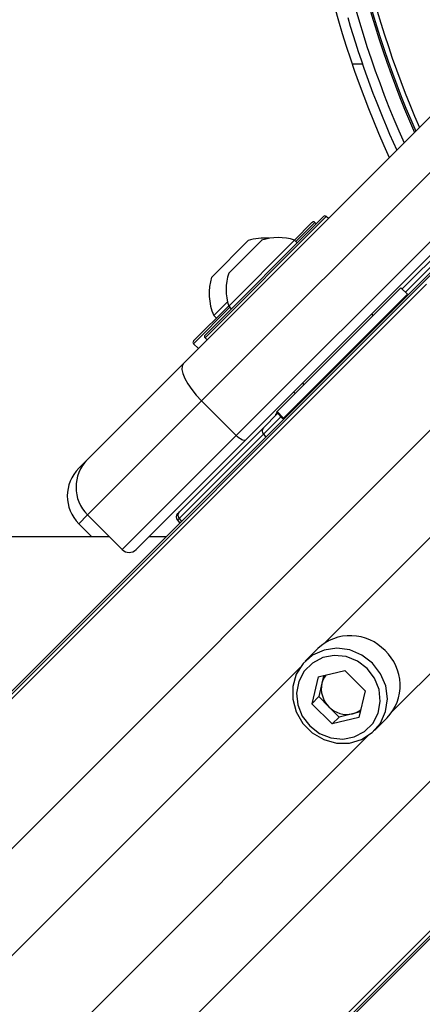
# Model space of a CAD drawing. Header units: millimetres. Extents: x 10 to 13239, y 20 to 10604.
# Tile 64 of 139: x 3818 to 3859, y 7020 to 7121. Entities that reach past the tile are written whole.
import ezdxf

# ---------------------------------------------------------------- set-up
doc = ezdxf.new("R2010")
doc.units = ezdxf.units.MM

msp = doc.modelspace()

# ---------------------------------------------------------------- linework, layer by layer
at = {"color": 7, "linetype": 'Continuous', "lineweight": 25}
for p, q in [((3834.47, 7085.62), (3864.46, 7115.61)), ((3866.32, 7111.81), (3836.33, 7081.83)), ((3839.87, 7078.29), (3869.86, 7108.28)), ((3870.81, 7107.81), (3840.82, 7077.83)), ((3836.69, 7088.54), (3848.78, 7100.64)), ((3849.27, 7100.42), (3849.06, 7100.64)), ((3863.75, 7100.19), (3856.8, 7093.25)), ((3845.8, 7098.22), (3847.6, 7100.03)), ((3848.03, 7099.89), (3847.89, 7100.03)), ((3837.37, 7094.46), (3841.08, 7098.17)), ((3839.11, 7091.5), (3845.82, 7098.22)), ((3839.11, 7094.86), (3842.47, 7098.21)), ((3846.09, 7097.95), (3845.82, 7098.22)), ((3861.44, 7096.68), (3721.46, 6956.7)), ((3860.24, 7095.2), (3255.41, 6490.38)), ((3844.04, 7080.73), (3856.68, 7093.37)), ((3857.34, 7092.72), (3856.68, 7093.37)), ((3844.69, 7080.08), (3857.34, 7092.72)), ((3835.55, 7087.97), (3839.1, 7091.52)), ((3837.58, 7090.54), (3838.98, 7091.94)), ((3839.11, 7091.5), (3839.37, 7091.23)), ((3837.58, 7090.54), (3837.85, 7090.27)), ((3853.85, 7090.54), (3853.69, 7090.7)), ((3853.85, 7090.54), (3853.69, 7090.7)), ((3836.69, 7088.26), (3836.9, 7088.05)), ((3835.51, 7087.94), (3835.55, 7087.97)), ((3835.51, 7087.65), (3836.01, 7087.16)), ((3824.7, 7075.85), (3834.47, 7085.62)), ((3846.62, 7083.63), (3846.78, 7083.47)), ((3846.62, 7083.63), (3846.78, 7083.47)), ((3845.73, 7082.74), (3845.89, 7082.58)), ((3845.73, 7082.74), (3845.89, 7082.58)), ((3836.33, 7081.83), (3824.7, 7070.19)), ((3839.87, 7078.29), (3836.33, 7081.83)), ((3844.09, 7080.54), (3842.65, 7079.09)), ((3844.04, 7080.73), (3843.97, 7080.66)), ((3843.97, 7080.66), (3844.62, 7080)), ((3844.02, 7080.61), (3843.99, 7080.57)), ((3844.69, 7080.08), (3844.04, 7080.73)), ((3844.62, 7080), (3844.69, 7080.08)), ((3842.65, 7079.09), (3834.05, 7070.49)), ((3828.24, 7066.66), (3839.87, 7078.29)), ((3834.05, 7069.82), (3842.65, 7078.42)), ((3840.82, 7077.83), (3829.65, 7066.66)), ((3823.81, 7074.96), (3824.7, 7075.85)), ((3828.24, 7066.66), (3824.7, 7070.19)), ((3834.05, 7070.49), (3833.9, 7070.34)), ((3825.15, 7067.96), (3823.81, 7069.3)), ((3833.88, 7069.65), (3834.13, 7069.37)), ((3832.72, 7067.96), (3830.95, 7067.96)), ((3895.38, 7062.73), (3297.36, 6464.71)), ((3893.91, 7061.54), (3289.47, 6457.1)), ((3848.2, 7056.57), (3846.91, 7055.28)), ((3848.22, 7053.67), (3850.95, 7054.33)), ((3853.03, 7052.25), (3850.95, 7054.33)), ((3848.22, 7053.67), (3847.57, 7050.94)), ((3848.61, 7053.03), (3848.29, 7051.66)), ((3848.8, 7053.81), (3848.61, 7053.03)), ((3853.03, 7052.25), (3852.37, 7049.52)), ((3848.29, 7051.66), (3847.57, 7050.94)), ((3847.57, 7050.94), (3849.65, 7048.87)), ((3848.29, 7051.66), (3849.32, 7050.62)), ((3849.32, 7050.62), (3850.36, 7049.58)), ((3852.51, 7050.1), (3851.73, 7049.91)), ((3850.36, 7049.58), (3849.65, 7048.87)), ((3852.37, 7049.52), (3849.65, 7048.87)), ((3851.73, 7049.91), (3850.36, 7049.58)), ((3853.98, 7048.21), (3855.27, 7049.5))]:
    msp.add_line(p, q, dxfattribs=at)
at = {"color": 8, "linetype": 'Continuous', "lineweight": 25}
for p, q in [((3852.76, 7116.17), (3851.71, 7116.17)), ((3849.06, 7100.64), (3836.69, 7088.26)), ((3857.14, 7092.91), (3864.43, 7100.21)), ((3847.89, 7100.03), (3845.95, 7098.09)), ((3859.27, 7093.73), (3138.19, 6372.65)), ((3839.23, 7091.37), (3835.55, 7087.69)), ((3835.55, 7087.69), (3835.51, 7087.65)), ((3866.66, 7085.85), (3145.42, 6364.61)), ((3873.54, 7081.8), (3848.83, 7057.09)), ((3842.65, 7078.42), (3844.43, 7080.2)), ((3842.65, 7078.42), (3842.9, 7078.14)), ((3880.5, 7074.84), (3855.79, 7050.13)), ((3824.7, 7070.19), (3823.81, 7069.3)), ((3833.88, 7069.65), (3834.05, 7069.82)), ((3834.05, 7069.82), (3834.3, 7069.54)), ((3884.55, 7067.96), (3163.31, 6346.72)), ((3892.44, 7060.57), (3171.95, 6340.09)), ((3846.38, 7054.64), (3317.83, 6526.09)), ((3853.34, 7047.68), (3324.8, 6519.13))]:
    msp.add_line(p, q, dxfattribs=at)
at = {"color": 7, "linetype": 'Continuous', "lineweight": 25, "flags": 128}
for points in [[(3834.47, 7085.62), (3834.34, 7085.38), (3834.32, 7085.04), (3834.41, 7084.61), (3834.62, 7084.11), (3834.93, 7083.56), (3835.33, 7082.98), (3835.8, 7082.4), (3836.33, 7081.83)], [(3840.82, 7077.83), (3840.76, 7077.79), (3840.67, 7077.79), (3840.56, 7077.81), (3840.44, 7077.86), (3840.3, 7077.94), (3840.16, 7078.04), (3840.01, 7078.16), (3839.87, 7078.29)], [(3826.93, 7067.96), (3802.5, 7067.97), (3759.67, 7067.99), (3716.84, 7068.01), (3674, 7068.03), (3631.17, 7068.05), (3588.34, 7068.07)], [(3853.77, 7055.07), (3852.69, 7055.9), (3851.45, 7056.42), (3850.13, 7056.6), (3848.83, 7056.41), (3847.66, 7055.88), (3846.69, 7055.04), (3846, 7053.96), (3845.63, 7052.71), (3845.63, 7051.39), (3845.98, 7050.1), (3846.66, 7048.93), (3847.63, 7047.96), (3848.8, 7047.28), (3850.09, 7046.93), (3851.41, 7046.93), (3852.66, 7047.3), (3853.74, 7047.99), (3854.58, 7048.96), (3855.11, 7050.13), (3855.3, 7051.43), (3855.12, 7052.75), (3854.6, 7053.99), (3853.77, 7055.07)], [(3853.23, 7054.53), (3852.23, 7055.28), (3851.08, 7055.74), (3849.87, 7055.87), (3848.69, 7055.64), (3847.64, 7055.09), (3846.8, 7054.26), (3846.25, 7053.21), (3846.03, 7052.03), (3846.15, 7050.82), (3846.61, 7049.66), (3847.37, 7048.67), (3848.37, 7047.91), (3849.52, 7047.45), (3850.73, 7047.33), (3851.91, 7047.55), (3852.96, 7048.1), (3853.8, 7048.93), (3854.35, 7049.98), (3854.57, 7051.16), (3854.44, 7052.38), (3853.99, 7053.53), (3853.23, 7054.53)]]:
    msp.add_lwpolyline(points, dxfattribs=at)
at = {"color": 7, "linetype": 'Continuous', "lineweight": 25}
for centre, radius, start, end in [((3947.34, 7148.64), 99, 155.8585, 204.1415), ((3947.34, 7148.64), 97.6, 156.1724, 203.8276), ((3947.34, 7148.64), 101, 180, 204.5732), ((3947.34, 7148.64), 100, 196.0906, 204.3597), ((3848.92, 7100.49), 0.2, 45, 135), ((3847.75, 7099.89), 0.2, 45, 135), ((3842.76, 7092.78), 5.65, 85.2595, 107.2991), ((3844.15, 7093.17), 5.32, 71.6616, 108.4591), ((3842.76, 7092.78), 5.65, 162.7009, 203.3898), ((3844.15, 7093.17), 5.32, 161.5409, 198.3384), ((3856.63, 7090.59), 1, 135, 160.8419), ((3836.83, 7088.4), 0.2, 135, 225), ((3835.65, 7087.79), 0.2, 135, 225), ((3844.34, 7080.22), 0.5, 135, 171.8699), ((3843, 7078.75), 0.487, 136.3003, 223.4228), ((3827.53, 7073.02), 4, 135, 225), ((3826.64, 7072.13), 4, 135, 225), ((3834.25, 7069.98), 0.5, 135, 222), ((3834.41, 7070.16), 0.487, 136.3003, 223.4228), ((3828.94, 7067.37), 1, 225, 315), ((3851.52, 7053.03), 4.85, 43.2414, 133.2877), ((3851.74, 7052.82), 4.85, 316.7123, 46.7586), ((3851.12, 7052.46), 2.57, 167.3516, 225.6096), ((3850.85, 7052.49), 2.3, 143.5533, 166.6221), ((3851.16, 7052.42), 2.57, 224.3904, 282.6484), ((3851.19, 7052.15), 2.3, 283.3779, 306.4467)]:
    msp.add_arc(centre, radius, start, end, dxfattribs=at)
at = {"color": 8, "linetype": 'Continuous', "lineweight": 25}
for radius, start, end in [(97.43, 156.2097, 203.7903), (96.93, 156.3244, 203.6756)]:
    msp.add_arc((3947.34, 7148.64), radius, start, end, dxfattribs=at)
at = {"color": 7, "linetype": 'Continuous', "lineweight": 25}
for points, knots in [([(3846.39, 7081.63), (3846.35, 7081.62), (3846.21, 7081.58), (3846.11, 7081.49), (3846.05, 7081.43)], [0, 0, 0, 0, 0.352331, 1, 1, 1, 1]), ([(3846.1, 7081.46), (3846.16, 7081.52), (3846.25, 7081.59), (3846.35, 7081.62), (3846.38, 7081.62)], [0, 0, 0, 0, 0.7434245, 1, 1, 1, 1])]:
    msp.add_open_spline(points, degree=3, knots=knots, dxfattribs=at)

doc.saveas('drawing.dxf')
